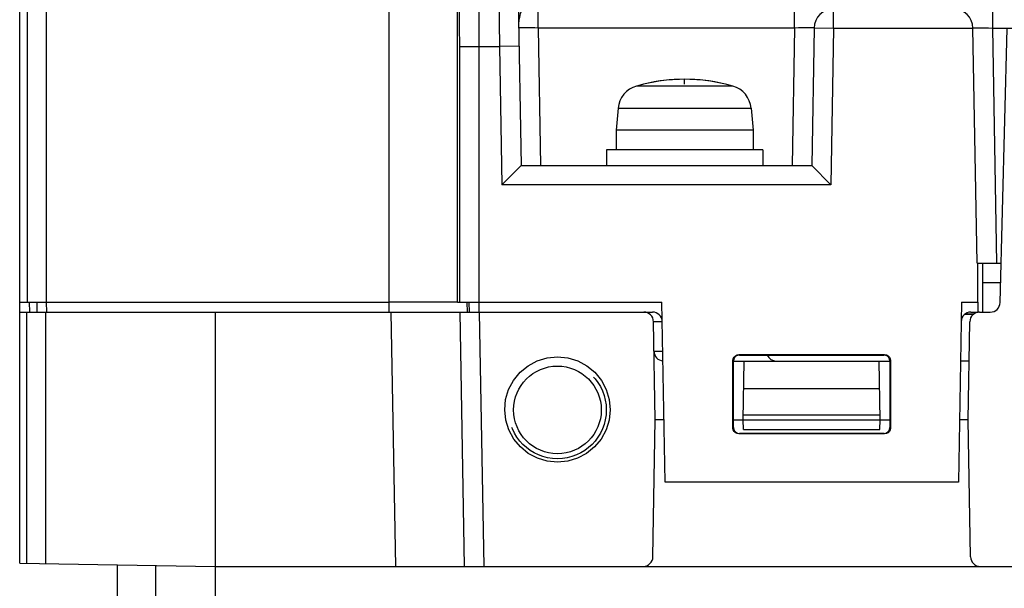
# Model space of a CAD drawing. Extents: x 35 to 410, y 33 to 287.
# Tile 2 of 65: x 51 to 68, y 72 to 82. Entities that reach past the tile are written whole.
import ezdxf

# ---------------------------------------------------------------- set-up
doc = ezdxf.new("R2010")
doc.units = 0
doc.header["$LTSCALE"] = 23.1
doc.linetypes.add('HIDDEN', pattern=[0.2, 0.1, -0.1])
for name, color, linetype in [('ALL_AXIS', 7, 'CONTINUOUS'), ('ALL_CURVE', 7, 'CONTINUOUS'), ('ALL_FEATURES', 7, 'CONTINUOUS'), ('DEFAULT_2', 8, 'HIDDEN')]:
    doc.layers.add(name, color=color, linetype=linetype)

msp = doc.modelspace()

# ---------------------------------------------------------------- linework, layer by layer
at = {"layer": 'ALL_AXIS', "color": 9, "linetype": 'CONTINUOUS'}
for p, q in [((61.387, 80.651), (63.029, 80.651)), ((61.074, 80.272), (63.342, 80.272))]:
    msp.add_line(p, q, dxfattribs=at)
at = {"layer": 'ALL_AXIS', "color": 7, "linetype": 'CONTINUOUS'}
for p, q in [((61.074, 80.272), (61.041, 79.899)), ((63.342, 80.272), (63.375, 79.899)), ((61.041, 79.899), (61.041, 79.565)), ((63.375, 79.899), (61.041, 79.899)), ((63.375, 79.899), (63.375, 79.565)), ((60.875, 79.565), (60.875, 79.299)), ((63.541, 79.565), (60.875, 79.565)), ((63.541, 79.565), (63.541, 79.299)), ((67.595, 77.299), (67.29, 77.299)), ((58.339, 76.965), (57.173, 76.965)), ((67.139, 76.765), (66.991, 76.765))]:
    msp.add_line(p, q, dxfattribs=at)
for centre, radius, start, end in [((62.208, 77.765), 3, 74.1191, 105.8809), ((61.506, 80.234), 0.433, 105.8809, 175), ((62.91, 80.234), 0.433, 5, 74.1191)]:
    msp.add_arc(centre, radius, start, end, dxfattribs=at)
at = {"layer": 'ALL_CURVE', "color": 40, "linetype": 'CONTINUOUS'}
msp.add_line((62.208, 80.682), (62.208, 80.765), dxfattribs=at)
msp.add_arc((62.208, 77.765), 3, 76.5066, 103.4934, dxfattribs=at)
at = {"layer": 'ALL_FEATURES', "color": 7, "linetype": 'CONTINUOUS'}
for p, q in [((50.875, 72.523), (50.875, 100.632)), ((59.372, 82.115), (59.421, 79.299)), ((64.415, 81.638), (64.375, 79.299)), ((67.193, 77.632), (67.124, 81.638)), ((67.586, 76.961), (67.708, 81.632)), ((59.421, 79.299), (59.094, 78.965)), ((59.421, 79.299), (64.375, 79.299)), ((64.375, 79.299), (64.702, 78.965)), ((67.193, 77.632), (67.603, 77.632)), ((67.208, 76.965), (67.208, 77.632)), ((67.289, 76.799), (67.29, 77.632)), ((50.875, 76.965), (57.173, 76.965)), ((51.038, 76.965), (51.041, 76.799)), ((58.339, 76.965), (61.821, 76.965)), ((61.875, 73.899), (61.821, 76.965)), ((66.928, 76.965), (66.875, 73.899)), ((66.928, 76.965), (67.208, 76.965)), ((67.211, 76.799), (67.211, 76.965)), ((50.875, 76.799), (61.66, 76.799)), ((54.208, 76.799), (54.208, 53.465)), ((58.375, 76.799), (58.45, 72.465)), ((66.991, 76.765), (67.139, 76.765)), ((67.089, 76.799), (67.211, 76.799)), ((67.237, 76.799), (67.419, 76.799)), ((61.708, 74.965), (61.679, 76.635)), ((67.041, 74.965), (67.07, 76.635)), ((63.133, 76.074), (65.617, 76.074)), ((63.142, 76.065), (65.607, 76.065)), ((63.033, 74.823), (63.033, 75.974)), ((63.042, 74.832), (63.042, 75.965)), ((63.042, 75.965), (65.707, 75.965)), ((63.208, 74.965), (63.225, 75.965)), ((65.541, 74.965), (65.524, 75.965)), ((65.707, 75.965), (65.708, 74.832)), ((65.717, 75.974), (65.717, 74.823)), ((67.059, 75.965), (66.911, 75.965)), ((61.667, 72.629), (61.708, 74.965)), ((61.856, 74.965), (61.708, 74.965)), ((63.042, 74.965), (65.708, 74.965)), ((63.211, 74.798), (63.208, 74.965)), ((65.538, 74.798), (65.541, 74.965)), ((67.041, 74.965), (66.893, 74.965)), ((67.082, 72.629), (67.041, 74.965)), ((65.617, 74.723), (63.133, 74.723)), ((65.608, 74.732), (63.142, 74.732)), ((63.211, 74.798), (65.538, 74.798)), ((66.875, 73.899), (61.875, 73.899)), ((50.875, 72.523), (54.208, 72.465)), ((52.541, 70.97), (52.541, 72.494)), ((54.208, 72.465), (94.208, 72.465))]:
    msp.add_line(p, q, dxfattribs=at)
at = {"layer": 'ALL_FEATURES', "color": 9, "linetype": 'CONTINUOUS'}
for p, q in [((51.006, 76.965), (51.006, 90.765)), ((51.33, 76.965), (51.33, 90.765)), ((57.173, 76.799), (57.173, 82.365)), ((59.041, 82.321), (59.053, 81.321)), ((58.339, 76.965), (58.339, 82.006)), ((59.714, 81.638), (59.714, 81.965)), ((64.082, 81.638), (64.082, 81.965)), ((64.749, 81.632), (64.749, 81.965)), ((67.457, 81.965), (67.457, 81.638)), ((59.714, 81.638), (59.754, 79.299)), ((64.082, 81.638), (59.714, 81.638)), ((64.082, 81.638), (64.041, 79.299)), ((64.749, 81.632), (64.415, 81.638)), ((64.749, 81.632), (64.702, 78.965)), ((67.124, 81.632), (64.749, 81.632)), ((67.148, 81.64), (67.178, 81.64)), ((67.457, 81.638), (67.527, 77.632)), ((67.457, 81.638), (80.959, 81.638)), ((58.369, 81.321), (58.369, 76.965)), ((58.369, 81.321), (59.053, 81.321)), ((58.702, 81.321), (58.702, 76.965)), ((59.386, 81.327), (59.053, 81.321)), ((59.053, 81.321), (59.094, 78.965)), ((64.702, 78.965), (59.094, 78.965)), ((51.166, 76.965), (51.168, 76.799)), ((51.327, 76.965), (51.33, 76.799)), ((58.506, 76.799), (58.503, 76.965)), ((58.533, 76.965), (58.536, 76.799)), ((58.699, 76.965), (58.702, 76.799)), ((50.993, 76.799), (50.993, 72.521)), ((51.312, 76.799), (51.312, 72.516)), ((57.284, 72.465), (57.208, 76.799)), ((58.708, 76.799), (58.784, 72.465)), ((61.827, 76.632), (61.786, 76.632)), ((63.142, 76.065), (63.133, 76.074)), ((65.607, 76.065), (65.617, 76.074)), ((63.042, 75.965), (63.033, 75.974)), ((65.707, 75.965), (65.717, 75.974)), ((65.532, 75.489), (63.217, 75.489)), ((65.54, 75.043), (63.209, 75.043)), ((63.042, 74.832), (63.033, 74.823)), ((63.142, 74.732), (63.133, 74.723)), ((65.608, 74.732), (65.617, 74.723)), ((65.708, 74.832), (65.717, 74.823)), ((53.196, 53.465), (53.196, 72.483))]:
    msp.add_line(p, q, dxfattribs=at)
for points in [[(58.691, 82.321), (58.693, 82.303), (58.695, 82.257), (58.696, 82.183), (58.698, 82.085), (58.7, 81.964), (58.701, 81.825), (58.702, 81.668), (58.702, 81.498), (58.702, 81.321)], [(58.358, 81.988), (58.36, 81.976), (58.361, 81.945), (58.363, 81.896), (58.365, 81.83), (58.366, 81.75), (58.367, 81.657), (58.368, 81.553), (58.369, 81.439), (58.369, 81.321)], [(59.38, 81.638), (59.38, 81.652), (59.381, 81.668), (59.381, 81.686), (59.382, 81.704), (59.384, 81.725), (59.387, 81.747), (59.39, 81.771), (59.395, 81.797), (59.4, 81.825), (59.406, 81.854), (59.413, 81.884), (59.42, 81.913), (59.427, 81.939), (59.434, 81.957), (59.44, 81.965)], [(59.714, 81.638), (59.658, 81.639), (59.604, 81.639), (59.551, 81.64), (59.503, 81.64), (59.461, 81.64), (59.427, 81.64), (59.401, 81.639), (59.386, 81.639), (59.38, 81.638)], [(64.415, 81.638), (64.409, 81.639), (64.39, 81.64), (64.359, 81.64), (64.318, 81.64), (64.268, 81.64), (64.21, 81.64), (64.147, 81.639), (64.082, 81.638)], [(67.124, 81.638), (67.13, 81.639), (67.148, 81.64)], [(67.178, 81.64), (67.218, 81.64), (67.266, 81.64), (67.324, 81.64), (67.389, 81.639), (67.457, 81.638)], [(61.786, 76.632), (61.742, 76.632), (61.708, 76.632), (61.686, 76.633), (61.679, 76.635)], [(61.836, 76.127), (61.794, 76.126), (61.75, 76.126), (61.717, 76.127), (61.695, 76.128), (61.688, 76.129)]]:
    msp.add_lwpolyline(points, dxfattribs=at)
at = {"layer": 'ALL_FEATURES', "color": 7, "linetype": 'CONTINUOUS'}
for points in [[(59.143, 75.132), (59.158, 75.308), (59.209, 75.478), (59.291, 75.635), (59.403, 75.773), (59.54, 75.886), (59.696, 75.97), (59.865, 76.021), (60.041, 76.039), (60.218, 76.021), (60.387, 75.97), (60.543, 75.886), (60.68, 75.773), (60.791, 75.635), (60.874, 75.478), (60.924, 75.308), (60.94, 75.132)], [(63.033, 75.974), (63.038, 76.005), (63.052, 76.033), (63.074, 76.055), (63.102, 76.069), (63.133, 76.074)], [(63.142, 76.065), (63.111, 76.06), (63.083, 76.046), (63.061, 76.023), (63.047, 75.996), (63.042, 75.965)], [(65.707, 75.965), (65.702, 75.996), (65.688, 76.023), (65.666, 76.046), (65.638, 76.06), (65.607, 76.065)], [(65.617, 76.074), (65.648, 76.069), (65.676, 76.055), (65.698, 76.033), (65.712, 76.005), (65.717, 75.974)], [(60.94, 75.132), (60.922, 74.958), (60.869, 74.79), (60.786, 74.636), (60.674, 74.501), (60.538, 74.391), (60.383, 74.309), (60.216, 74.258), (60.041, 74.241), (59.867, 74.258), (59.699, 74.309), (59.544, 74.391), (59.409, 74.501), (59.297, 74.636), (59.213, 74.79), (59.161, 74.958), (59.143, 75.132)], [(63.133, 74.723), (63.102, 74.728), (63.074, 74.742), (63.052, 74.764), (63.038, 74.792), (63.033, 74.823)], [(63.042, 74.832), (63.047, 74.801), (63.061, 74.773), (63.083, 74.751), (63.111, 74.737), (63.142, 74.732)], [(65.608, 74.732), (65.639, 74.737), (65.667, 74.751), (65.689, 74.773), (65.703, 74.801), (65.708, 74.832)], [(65.717, 74.823), (65.712, 74.792), (65.698, 74.764), (65.676, 74.742), (65.648, 74.728), (65.617, 74.723)]]:
    msp.add_lwpolyline(points, dxfattribs=at)
msp.add_circle((60.041, 75.132), 0.747, dxfattribs=at)
for centre, radius, start, end in [((64.749, 81.632), 0.333, 90, 179), ((66.79, 81.632), 0.333, 1, 90), ((67.419, 76.965), 0.167, 270, 358.5), ((61.512, 76.632), 0.167, 1, 90), ((61.66, 76.632), 0.167, 1, 90), ((67.089, 76.632), 0.167, 90, 179), ((67.237, 76.632), 0.167, 90, 179), ((61.854, 76.132), 0.167, 181, 264.4552), ((63.769, 76.132), 0.167, 204.0343, 270), ((61.501, 72.632), 0.167, 270, 359), ((67.249, 72.632), 0.167, 181, 270)]:
    msp.add_arc(centre, radius, start, end, dxfattribs=at)
at = {"layer": 'DEFAULT_2', "color": 8, "linetype": 'HIDDEN'}
msp.add_circle((60.041, 75.132), 0.833, dxfattribs=at)

doc.saveas('drawing.dxf')
